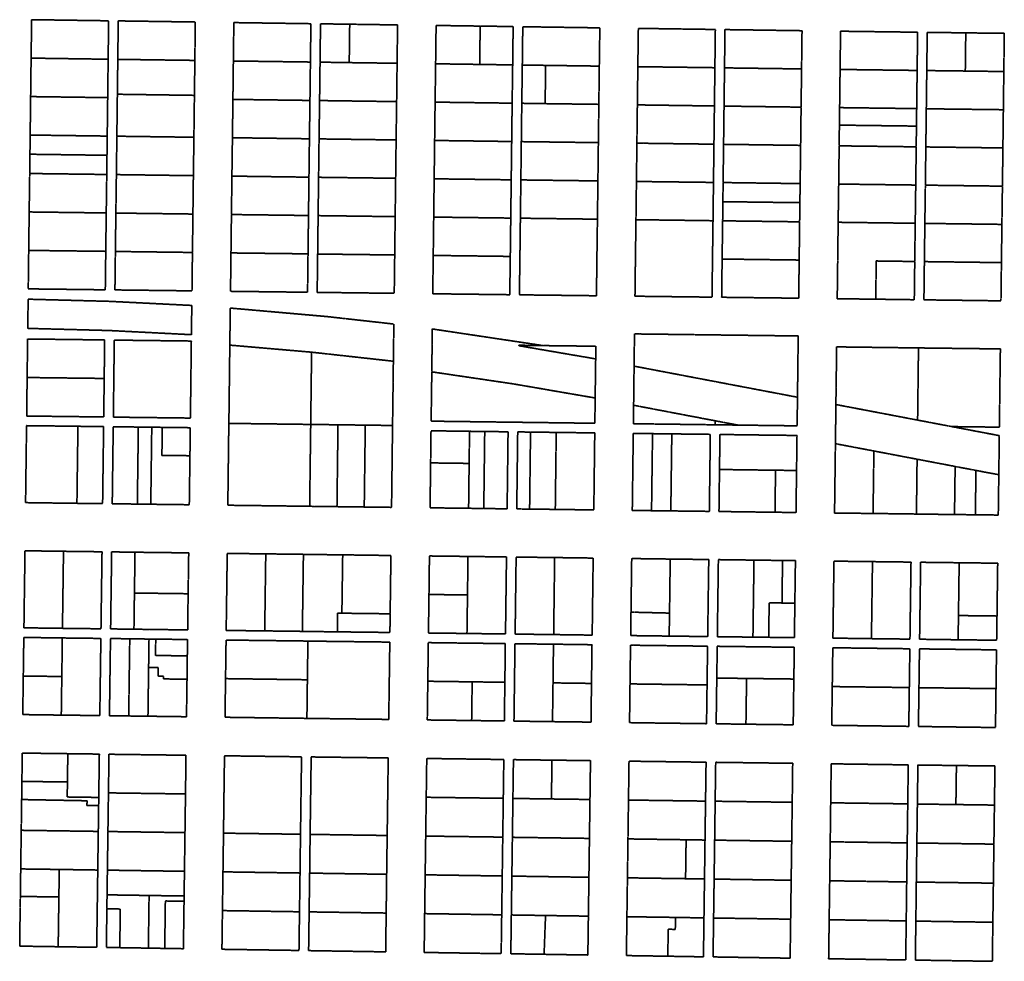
# Model space of a CAD drawing. Header units: feet. Extents: x 0 to 1411532, y 4 to 648360.
# Tile 52 of 69: x 1394517 to 1396203, y 444365 to 445978. Entities that reach past the tile are written whole.
import ezdxf

# ---------------------------------------------------------------- set-up
doc = ezdxf.new("R2010")
doc.units = ezdxf.units.FT
doc.header["$MEASUREMENT"] = 0
doc.linetypes.add('DASHED2', pattern=[0.375, 0.25, -0.125])
doc.layers.add('vanwert_121013_d_joined', color=247, linetype='DASHED2')

msp = doc.modelspace()

# ---------------------------------------------------------------- linework, layer by layer
at = {"layer": 'vanwert_121013_d_joined'}
for points in [[(1394666.1, 445745.9), (1394666.5, 445778.8), (1394667.3, 445844.7), (1394668.1, 445910.5), (1394668.9, 445976.4), (1394537, 445978.3), (1394536.1, 445912.4), (1394535.3, 445846.5), (1394534.5, 445780.6), (1394534.1, 445747.7), (1394533.7, 445714.7), (1394532.8, 445648.8), (1394532, 445582.9), (1394531.2, 445517), (1394663.2, 445515.4), (1394664, 445581.3), (1394664.8, 445647.1), (1394665.7, 445713), (1394666.1, 445745.9)], [(1394668.9, 445976.4), (1394668.1, 445910.5), (1394536.1, 445912.4), (1394537, 445978.3), (1394668.9, 445976.4)], [(1394817.4, 445974.3), (1394685.4, 445976.2), (1394684.6, 445910.3), (1394683.9, 445850.5), (1394683.8, 445844.5), (1394683, 445778.6), (1394682.2, 445712.8), (1394681.3, 445646.9), (1394680.5, 445581.1), (1394679.7, 445515.2), (1394811.7, 445513.6), (1394812.5, 445579.4), (1394813.3, 445645.2), (1394814.1, 445711), (1394815, 445776.8), (1394815.8, 445842.6), (1394815.9, 445848.6), (1394816.6, 445908.5), (1394817.4, 445974.3)], [(1394817.4, 445974.3), (1394816.6, 445908.5), (1394684.6, 445910.3), (1394685.4, 445976.2), (1394817.4, 445974.3)], [(1394877.7, 445512.8), (1395009.7, 445511.2), (1395010.5, 445577), (1395011.3, 445642.7), (1395012.1, 445708.4), (1395012.9, 445774.2), (1395013.8, 445839.9), (1395014.6, 445905.7), (1395015.4, 445971.4), (1394883.4, 445973.3), (1394882.6, 445907.5), (1394881.8, 445841.7), (1394881, 445776), (1394880.1, 445710.2), (1394879.3, 445644.4), (1394878.5, 445578.6), (1394877.7, 445512.8)], [(1395015.4, 445971.4), (1395014.6, 445905.7), (1394882.6, 445907.5), (1394883.4, 445973.3), (1395015.4, 445971.4)], [(1395163.9, 445969.3), (1395081.9, 445970.5), (1395031.9, 445971.2), (1395031.1, 445905.5), (1395030.3, 445839.7), (1395029.4, 445774), (1395028.6, 445708.2), (1395027.8, 445642.5), (1395027, 445576.7), (1395026.2, 445511), (1395158.2, 445509.4), (1395159, 445575.1), (1395159.8, 445640.8), (1395160.6, 445706.5), (1395161.4, 445772.2), (1395162.3, 445837.9), (1395163.1, 445903.6), (1395163.9, 445969.3)], [(1395081.1, 445904.7), (1395031.1, 445905.5), (1395031.9, 445971.2), (1395081.9, 445970.5), (1395081.1, 445904.7)], [(1395163.9, 445969.3), (1395163.1, 445903.6), (1395081.1, 445904.7), (1395081.9, 445970.5), (1395163.9, 445969.3)], [(1395224.2, 445508.6), (1395356.1, 445507), (1395357, 445572.6), (1395357.8, 445638.3), (1395358.6, 445703.9), (1395359.4, 445769.5), (1395360.2, 445835.2), (1395361.1, 445900.8), (1395361.9, 445966.5), (1395305.4, 445967.3), (1395229.9, 445968.4), (1395229.1, 445902.7), (1395228.2, 445837), (1395227.4, 445771.3), (1395226.6, 445705.6), (1395225.8, 445640), (1395225, 445574.3), (1395224.2, 445508.6)], [(1395304.6, 445901.6), (1395229.1, 445902.7), (1395229.9, 445968.4), (1395305.4, 445967.3), (1395304.6, 445901.6)], [(1395361.9, 445966.5), (1395361.1, 445900.8), (1395304.6, 445901.6), (1395305.4, 445967.3), (1395361.9, 445966.5)], [(1395510.4, 445964.3), (1395378.4, 445966.2), (1395377.6, 445900.6), (1395376.7, 445835), (1395375.9, 445769.3), (1395375.1, 445703.7), (1395374.3, 445638.1), (1395373.5, 445572.4), (1395372.6, 445506.8), (1395504.6, 445505.2), (1395505.4, 445570.8), (1395506.3, 445636.4), (1395507.1, 445702), (1395507.9, 445767.6), (1395508.7, 445833.2), (1395509.5, 445898.7), (1395510.4, 445964.3)], [(1395510.4, 445964.3), (1395509.5, 445898.7), (1395417.6, 445900), (1395377.6, 445900.6), (1395378.4, 445966.2), (1395510.4, 445964.3)], [(1395580.4, 445504.3), (1395702.6, 445502.8), (1395703.4, 445568.3), (1395704.3, 445633.8), (1395705.1, 445699.4), (1395705.9, 445764.9), (1395706.7, 445830.4), (1395707.5, 445896), (1395708.3, 445961.5), (1395589.9, 445963.2), (1395576.4, 445963.4), (1395575.5, 445897.8), (1395574.7, 445832.2), (1395573.9, 445766.7), (1395573.1, 445701.1), (1395572.3, 445635.5), (1395571.4, 445569.9), (1395570.6, 445504.4), (1395580.4, 445504.3)], [(1395708.3, 445961.5), (1395707.5, 445896), (1395588.5, 445897.6), (1395575.5, 445897.8), (1395576.4, 445963.4), (1395589.9, 445963.2), (1395708.3, 445961.5)], [(1395856.8, 445959.4), (1395724.8, 445961.3), (1395724, 445895.7), (1395723.2, 445830.2), (1395722.4, 445764.7), (1395721.6, 445699.2), (1395721.2, 445666.4), (1395720.8, 445633.6), (1395719.9, 445568.1), (1395719.1, 445502.6), (1395851.1, 445501), (1395851.9, 445566.4), (1395852.7, 445631.9), (1395853.1, 445664.7), (1395853.6, 445697.4), (1395854.4, 445762.9), (1395855.2, 445828.4), (1395856, 445893.9), (1395856.8, 445959.4)], [(1395856.8, 445959.4), (1395856, 445893.9), (1395724, 445895.7), (1395724.8, 445961.3), (1395856.8, 445959.4)], [(1395917.1, 445500.1), (1395983.1, 445499.3), (1396049.1, 445498.4), (1396049.9, 445563.9), (1396050.7, 445629.4), (1396051.6, 445694.9), (1396052.4, 445760.4), (1396052.8, 445795.9), (1396053.2, 445825.9), (1396054, 445891.3), (1396054.8, 445956.8), (1395922.8, 445958.5), (1395922, 445893), (1395921.2, 445827.6), (1395920.8, 445797.6), (1395920.4, 445762.1), (1395919.6, 445696.6), (1395918.7, 445631.1), (1395917.9, 445565.6), (1395917.1, 445500.1)], [(1395922.8, 445958.5), (1396054.8, 445956.8), (1396054, 445891.3), (1395922, 445893), (1395922.8, 445958.5)], [(1396203.3, 445954.9), (1396137.3, 445955.7), (1396071.3, 445956.6), (1396070.5, 445891.1), (1396069.7, 445825.6), (1396068.9, 445760.2), (1396068.1, 445694.7), (1396067.2, 445629.2), (1396066.4, 445563.7), (1396065.6, 445498.2), (1396197.6, 445496.5), (1396198.4, 445562), (1396199.2, 445627.5), (1396200.1, 445693), (1396200.9, 445758.5), (1396201.7, 445824), (1396202.5, 445889.4), (1396203.3, 445954.9)], [(1396136.5, 445890.3), (1396070.5, 445891.1), (1396071.3, 445956.6), (1396137.3, 445955.7), (1396136.5, 445890.3)], [(1396203.3, 445954.9), (1396202.5, 445889.4), (1396136.5, 445890.3), (1396137.3, 445955.7), (1396203.3, 445954.9)], [(1394536.1, 445912.4), (1394668.1, 445910.5), (1394667.3, 445844.7), (1394535.3, 445846.5), (1394536.1, 445912.4)], [(1394684.6, 445910.3), (1394816.6, 445908.5), (1394815.9, 445848.6), (1394683.9, 445850.5), (1394684.6, 445910.3)], [(1394882.6, 445907.5), (1395014.6, 445905.7), (1395013.8, 445839.9), (1394881.8, 445841.7), (1394882.6, 445907.5)], [(1395081.1, 445904.7), (1395163.1, 445903.6), (1395162.3, 445837.9), (1395030.3, 445839.7), (1395031.1, 445905.5), (1395081.1, 445904.7)], [(1395304.6, 445901.6), (1395361.1, 445900.8), (1395360.2, 445835.2), (1395228.2, 445837), (1395229.1, 445902.7), (1395304.6, 445901.6)], [(1395417.6, 445900), (1395416.7, 445834.4), (1395376.7, 445835), (1395377.6, 445900.6), (1395417.6, 445900)], [(1395416.7, 445834.4), (1395417.6, 445900), (1395509.5, 445898.7), (1395508.7, 445833.2), (1395416.7, 445834.4)], [(1395587.2, 445832.1), (1395574.7, 445832.2), (1395575.5, 445897.8), (1395588.5, 445897.6), (1395707.5, 445896), (1395706.7, 445830.4), (1395587.2, 445832.1)], [(1395724, 445895.7), (1395856, 445893.9), (1395855.2, 445828.4), (1395723.2, 445830.2), (1395724, 445895.7)], [(1396053.2, 445825.9), (1395921.2, 445827.6), (1395922, 445893), (1396054, 445891.3), (1396053.2, 445825.9)], [(1396136.5, 445890.3), (1396202.5, 445889.4), (1396201.7, 445824), (1396069.7, 445825.6), (1396070.5, 445891.1), (1396136.5, 445890.3)], [(1394683.9, 445850.5), (1394815.9, 445848.6), (1394815.8, 445842.6), (1394815, 445776.8), (1394683, 445778.6), (1394683.8, 445844.5), (1394683.9, 445850.5)], [(1394535.3, 445846.5), (1394667.3, 445844.7), (1394666.5, 445778.8), (1394534.5, 445780.6), (1394535.3, 445846.5)], [(1394881.8, 445841.7), (1395013.8, 445839.9), (1395012.9, 445774.2), (1394881, 445776), (1394881.8, 445841.7)], [(1395030.3, 445839.7), (1395162.3, 445837.9), (1395161.4, 445772.2), (1395029.4, 445774), (1395030.3, 445839.7)], [(1395228.2, 445837), (1395360.2, 445835.2), (1395359.4, 445769.5), (1395227.4, 445771.3), (1395228.2, 445837)], [(1395416.7, 445834.4), (1395508.7, 445833.2), (1395507.9, 445767.6), (1395375.9, 445769.3), (1395376.7, 445835), (1395416.7, 445834.4)], [(1395706.7, 445830.4), (1395705.9, 445764.9), (1395585.8, 445766.5), (1395573.9, 445766.7), (1395574.7, 445832.2), (1395587.2, 445832.1), (1395706.7, 445830.4)], [(1395723.2, 445830.2), (1395855.2, 445828.4), (1395854.4, 445762.9), (1395722.4, 445764.7), (1395723.2, 445830.2)], [(1396052.8, 445795.9), (1395920.8, 445797.6), (1395921.2, 445827.6), (1396053.2, 445825.9), (1396052.8, 445795.9)], [(1396068.9, 445760.2), (1396069.7, 445825.6), (1396201.7, 445824), (1396200.9, 445758.5), (1396068.9, 445760.2)], [(1396052.4, 445760.4), (1395920.4, 445762.1), (1395920.8, 445797.6), (1396052.8, 445795.9), (1396052.4, 445760.4)], [(1394666.5, 445778.8), (1394666.1, 445745.9), (1394534.1, 445747.7), (1394534.5, 445780.6), (1394666.5, 445778.8)], [(1394683, 445778.6), (1394815, 445776.8), (1394814.1, 445711), (1394682.2, 445712.8), (1394683, 445778.6)], [(1394881, 445776), (1395012.9, 445774.2), (1395012.1, 445708.4), (1394880.1, 445710.2), (1394881, 445776)], [(1395029.4, 445774), (1395161.4, 445772.2), (1395160.6, 445706.5), (1395028.6, 445708.2), (1395029.4, 445774)], [(1395227.4, 445771.3), (1395359.4, 445769.5), (1395358.6, 445703.9), (1395226.6, 445705.6), (1395227.4, 445771.3)], [(1395375.9, 445769.3), (1395507.9, 445767.6), (1395507.1, 445702), (1395375.1, 445703.7), (1395375.9, 445769.3)], [(1395705.9, 445764.9), (1395705.1, 445699.4), (1395584.5, 445700.9), (1395573.1, 445701.1), (1395573.9, 445766.7), (1395585.8, 445766.5), (1395705.9, 445764.9)], [(1395722.4, 445764.7), (1395854.4, 445762.9), (1395853.6, 445697.4), (1395721.6, 445699.2), (1395722.4, 445764.7)], [(1396051.6, 445694.9), (1395919.6, 445696.6), (1395920.4, 445762.1), (1396052.4, 445760.4), (1396051.6, 445694.9)], [(1396068.1, 445694.7), (1396068.9, 445760.2), (1396200.9, 445758.5), (1396200.1, 445693), (1396068.1, 445694.7)], [(1394534.1, 445747.7), (1394666.1, 445745.9), (1394665.7, 445713), (1394533.7, 445714.7), (1394534.1, 445747.7)], [(1394665.7, 445713), (1394664.8, 445647.1), (1394532.8, 445648.8), (1394533.7, 445714.7), (1394665.7, 445713)], [(1394682.2, 445712.8), (1394814.1, 445711), (1394813.3, 445645.2), (1394681.3, 445646.9), (1394682.2, 445712.8)], [(1394880.1, 445710.2), (1395012.1, 445708.4), (1395011.3, 445642.7), (1394879.3, 445644.4), (1394880.1, 445710.2)], [(1395028.6, 445708.2), (1395160.6, 445706.5), (1395159.8, 445640.8), (1395027.8, 445642.5), (1395028.6, 445708.2)], [(1395226.6, 445705.6), (1395358.6, 445703.9), (1395357.8, 445638.3), (1395225.8, 445640), (1395226.6, 445705.6)], [(1395375.1, 445703.7), (1395507.1, 445702), (1395506.3, 445636.4), (1395374.3, 445638.1), (1395375.1, 445703.7)], [(1395705.1, 445699.4), (1395704.3, 445633.8), (1395583.1, 445635.4), (1395572.3, 445635.5), (1395573.1, 445701.1), (1395584.5, 445700.9), (1395705.1, 445699.4)], [(1395853.6, 445697.4), (1395853.1, 445664.7), (1395721.2, 445666.4), (1395721.6, 445699.2), (1395853.6, 445697.4)], [(1396050.7, 445629.4), (1395918.7, 445631.1), (1395919.6, 445696.6), (1396051.6, 445694.9), (1396050.7, 445629.4)], [(1396067.2, 445629.2), (1396068.1, 445694.7), (1396200.1, 445693), (1396199.2, 445627.5), (1396067.2, 445629.2)], [(1395721.2, 445666.4), (1395853.1, 445664.7), (1395852.7, 445631.9), (1395720.8, 445633.6), (1395721.2, 445666.4)], [(1394532.8, 445648.8), (1394664.8, 445647.1), (1394664, 445581.3), (1394532, 445582.9), (1394532.8, 445648.8)], [(1394681.3, 445646.9), (1394813.3, 445645.2), (1394812.5, 445579.4), (1394680.5, 445581.1), (1394681.3, 445646.9)], [(1394879.3, 445644.4), (1395011.3, 445642.7), (1395010.5, 445577), (1394878.5, 445578.6), (1394879.3, 445644.4)], [(1395027.8, 445642.5), (1395159.8, 445640.8), (1395159, 445575.1), (1395027, 445576.7), (1395027.8, 445642.5)], [(1395225.8, 445640), (1395357.8, 445638.3), (1395357, 445572.6), (1395225, 445574.3), (1395225.8, 445640)], [(1395374.3, 445638.1), (1395506.3, 445636.4), (1395505.4, 445570.8), (1395504.6, 445505.2), (1395372.6, 445506.8), (1395373.5, 445572.4), (1395374.3, 445638.1)], [(1395704.3, 445633.8), (1395703.4, 445568.3), (1395702.6, 445502.8), (1395580.4, 445504.3), (1395570.6, 445504.4), (1395571.4, 445569.9), (1395572.3, 445635.5), (1395583.1, 445635.4), (1395704.3, 445633.8)], [(1395852.7, 445631.9), (1395851.9, 445566.4), (1395719.9, 445568.1), (1395720.8, 445633.6), (1395852.7, 445631.9)], [(1396049.9, 445563.9), (1395983.9, 445564.8), (1395983.1, 445499.3), (1395917.1, 445500.1), (1395917.9, 445565.6), (1395918.7, 445631.1), (1396050.7, 445629.4), (1396049.9, 445563.9)], [(1396066.4, 445563.7), (1396067.2, 445629.2), (1396199.2, 445627.5), (1396198.4, 445562), (1396066.4, 445563.7)], [(1394532, 445582.9), (1394664, 445581.3), (1394663.2, 445515.4), (1394531.2, 445517), (1394532, 445582.9)], [(1394680.5, 445581.1), (1394812.5, 445579.4), (1394811.7, 445513.6), (1394679.7, 445515.2), (1394680.5, 445581.1)], [(1394878.5, 445578.6), (1395010.5, 445577), (1395009.7, 445511.2), (1394877.7, 445512.8), (1394878.5, 445578.6)], [(1395027, 445576.7), (1395159, 445575.1), (1395158.2, 445509.4), (1395026.2, 445511), (1395027, 445576.7)], [(1395225, 445574.3), (1395357, 445572.6), (1395356.1, 445507), (1395224.2, 445508.6), (1395225, 445574.3)], [(1395719.9, 445568.1), (1395851.9, 445566.4), (1395851.1, 445501), (1395719.1, 445502.6), (1395719.9, 445568.1)], [(1396049.9, 445563.9), (1396049.1, 445498.4), (1395983.1, 445499.3), (1395983.9, 445564.8), (1396049.9, 445563.9)], [(1396197.6, 445496.5), (1396065.6, 445498.2), (1396066.4, 445563.7), (1396198.4, 445562), (1396197.6, 445496.5)], [(1394811.4, 445488.6), (1394671.2, 445495.6), (1394531, 445499.3), (1394530.4, 445449.3), (1394670.6, 445445.6), (1394810.7, 445438.5), (1394811.4, 445488.6)], [(1394811.4, 445488.6), (1394810.7, 445438.5), (1394670.6, 445445.6), (1394530.4, 445449.3), (1394531, 445499.3), (1394671.2, 445495.6), (1394811.4, 445488.6)], [(1394873.1, 445146.2), (1394939.1, 445145.4), (1395005.1, 445144.5), (1395013.3, 445144.4), (1395021.6, 445144.3), (1395060.1, 445143.8), (1395087.6, 445143.5), (1395106.8, 445143.2), (1395153.6, 445142.6), (1395155.2, 445274.6), (1395155.3, 445282.9), (1395155.4, 445291.1), (1395156.3, 445357.1), (1395156.7, 445393), (1395157.1, 445423.1), (1395157.5, 445456.7), (1395043.2, 445469.5), (1394877.3, 445484.1), (1394876.6, 445426.7), (1394876.5, 445420.6), (1394875.8, 445360.7), (1394875, 445294.7), (1394874.9, 445286.5), (1394874.7, 445278.2), (1394873.1, 445146.2)], [(1394877.3, 445484.1), (1395043.2, 445469.5), (1395157.5, 445456.7), (1395157.1, 445423.1), (1395156.7, 445393), (1395016.6, 445408.5), (1394876.5, 445420.6), (1394876.6, 445426.7), (1394877.3, 445484.1)], [(1395221.4, 445290.3), (1395353.4, 445288.6), (1395369.9, 445288.4), (1395501.9, 445286.7), (1395502.4, 445330), (1395502.7, 445352.7), (1395503.3, 445397), (1395503.6, 445418.7), (1395413.3, 445419.8), (1395223.4, 445448.3), (1395223.1, 445422.3), (1395222.5, 445374.8), (1395222.3, 445356.3), (1395221.4, 445290.3)], [(1395222.5, 445374.8), (1395223.1, 445422.3), (1395223.4, 445448.3), (1395413.3, 445419.8), (1395371.6, 445420.4), (1395371.6, 445419.6), (1395503.3, 445397), (1395502.7, 445352.7), (1395502.4, 445330), (1395362.7, 445354.1), (1395222.5, 445374.8)], [(1394530.1, 445431.1), (1394529.3, 445365.1), (1394528.5, 445299.1), (1394660.5, 445297.5), (1394661.3, 445363.5), (1394662.1, 445429.5), (1394530.1, 445431.1)], [(1394530.1, 445431.1), (1394662.1, 445429.5), (1394661.3, 445363.5), (1394529.3, 445365.1), (1394530.1, 445431.1)], [(1394809, 445295.6), (1394677, 445297.2), (1394677.8, 445363.2), (1394678.6, 445429.2), (1394810.6, 445427.6), (1394809.8, 445361.6), (1394809, 445295.6)], [(1394809, 445295.6), (1394809.8, 445361.6), (1394810.6, 445427.6), (1394678.6, 445429.2), (1394677.8, 445363.2), (1394677, 445297.2), (1394809, 445295.6)], [(1395575.9, 445285.8), (1395699.9, 445284.2), (1395708.1, 445284.1), (1395716.4, 445284), (1395746.8, 445283.6), (1395848.4, 445282.3), (1395849, 445331.3), (1395849.2, 445348.3), (1395850, 445414.3), (1395850.3, 445436.3), (1395579, 445439.7), (1395569.8, 445439.8), (1395569.5, 445417.8), (1395569.1, 445384.6), (1395568.7, 445351.9), (1395568.3, 445317.5), (1395567.9, 445285.9), (1395575.9, 445285.8)], [(1395569.1, 445384.6), (1395569.5, 445417.8), (1395569.8, 445439.8), (1395579, 445439.7), (1395850.3, 445436.3), (1395850, 445414.3), (1395849.2, 445348.3), (1395849, 445331.3), (1395577.9, 445382.9), (1395569.1, 445384.6)], [(1395015.1, 445284.7), (1394874.9, 445286.5), (1394875, 445294.7), (1394875.8, 445360.7), (1394876.5, 445420.6), (1395016.6, 445408.5), (1395015.1, 445284.7)], [(1395503.3, 445397), (1395371.6, 445419.6), (1395371.6, 445420.4), (1395413.3, 445419.8), (1395503.6, 445418.7), (1395503.3, 445397)], [(1395912.5, 445132.9), (1395978.5, 445132.1), (1396044.5, 445131.3), (1396052.8, 445131.1), (1396061, 445131), (1396118, 445130.3), (1396127, 445130.2), (1396153.8, 445129.9), (1396193, 445129.4), (1396193.9, 445198.5), (1396194.7, 445263.5), (1396194.7, 445265.5), (1396113.3, 445281), (1396194.9, 445280), (1396195.7, 445347), (1396196.6, 445414.1), (1396064.6, 445415.7), (1396056.3, 445415.8), (1396048.1, 445415.9), (1395916.1, 445417.6), (1395915.2, 445348), (1395914.8, 445318.8), (1395914.4, 445283.5), (1395914.2, 445267), (1395914, 445251.7), (1395912.5, 445132.9)], [(1395916.1, 445417.6), (1396048.1, 445415.9), (1396056.3, 445415.8), (1396054.8, 445292.1), (1395914.8, 445318.8), (1395915.2, 445348), (1395916.1, 445417.6)], [(1396196.6, 445414.1), (1396195.7, 445347), (1396194.9, 445280), (1396113.3, 445281), (1396054.8, 445292.1), (1396056.3, 445415.8), (1396064.6, 445415.7), (1396196.6, 445414.1)], [(1395156.7, 445393), (1395156.3, 445357.1), (1395155.4, 445291.1), (1395155.3, 445282.9), (1395108.6, 445283.5), (1395061.8, 445284.1), (1395015.1, 445284.7), (1395016.6, 445408.5), (1395156.7, 445393)], [(1395576.5, 445316), (1395568.3, 445317.5), (1395568.7, 445351.9), (1395569.1, 445384.6), (1395577.9, 445382.9), (1395849, 445331.3), (1395848.4, 445282.3), (1395746.8, 445283.6), (1395708.2, 445290.9), (1395576.5, 445316)], [(1394661.3, 445363.5), (1394660.5, 445297.5), (1394528.5, 445299.1), (1394529.3, 445365.1), (1394661.3, 445363.5)], [(1395501.9, 445286.7), (1395369.9, 445288.4), (1395353.4, 445288.6), (1395221.4, 445290.3), (1395222.3, 445356.3), (1395222.5, 445374.8), (1395362.7, 445354.1), (1395502.4, 445330), (1395501.9, 445286.7)], [(1395575.9, 445285.8), (1395567.9, 445285.9), (1395568.3, 445317.5), (1395576.5, 445316), (1395708.2, 445290.9), (1395708.1, 445284.1), (1395699.9, 445284.2), (1395575.9, 445285.8)], [(1396193.9, 445198.5), (1396154.7, 445205.9), (1396119.1, 445212.7), (1396053.9, 445225.1), (1395979.9, 445239.2), (1395914, 445251.7), (1395914.2, 445267), (1395914.4, 445283.5), (1395914.8, 445318.8), (1396054.8, 445292.1), (1396113.3, 445281), (1396194.7, 445265.5), (1396194.7, 445263.5), (1396193.9, 445198.5)], [(1394614.6, 445149.5), (1394592.6, 445149.8), (1394526.6, 445150.7), (1394528.3, 445282.6), (1394594.3, 445281.8), (1394616.3, 445281.5), (1394614.6, 445149.5)], [(1394528.3, 445282.6), (1394526.6, 445150.7), (1394592.6, 445149.8), (1394614.6, 445149.5), (1394658.6, 445149), (1394660.3, 445281), (1394616.3, 445281.5), (1394594.3, 445281.8), (1394528.3, 445282.6)], [(1394616.3, 445281.5), (1394660.3, 445281), (1394658.6, 445149), (1394614.6, 445149.5), (1394616.3, 445281.5)], [(1394719.8, 445280.2), (1394718.1, 445148.2), (1394675.1, 445148.8), (1394676.8, 445280.8), (1394719.8, 445280.2)], [(1394807.1, 445147.1), (1394808.2, 445231.1), (1394808.8, 445279.1), (1394760.8, 445279.7), (1394742.8, 445279.9), (1394719.8, 445280.2), (1394676.8, 445280.8), (1394675.1, 445148.8), (1394718.1, 445148.2), (1394741.1, 445147.9), (1394807.1, 445147.1)], [(1394742.8, 445279.9), (1394741.1, 445147.9), (1394718.1, 445148.2), (1394719.8, 445280.2), (1394742.8, 445279.9)], [(1394741.1, 445147.9), (1394742.8, 445279.9), (1394760.8, 445279.7), (1394760.2, 445231.7), (1394808.2, 445231.1), (1394807.1, 445147.1), (1394741.1, 445147.9)], [(1394808.8, 445279.1), (1394808.2, 445231.1), (1394760.2, 445231.7), (1394760.8, 445279.7), (1394808.8, 445279.1)], [(1394873.1, 445146.2), (1394874.7, 445278.2), (1394874.9, 445286.5), (1395015.1, 445284.7), (1395013.3, 445144.4), (1395005.1, 445144.5), (1394939.1, 445145.4), (1394873.1, 445146.2)], [(1395013.3, 445144.4), (1395015.1, 445284.7), (1395061.8, 445284.1), (1395060.1, 445143.8), (1395021.6, 445144.3), (1395013.3, 445144.4)], [(1395108.6, 445283.5), (1395106.8, 445143.2), (1395087.6, 445143.5), (1395060.1, 445143.8), (1395061.8, 445284.1), (1395108.6, 445283.5)], [(1395153.6, 445142.6), (1395106.8, 445143.2), (1395108.6, 445283.5), (1395155.3, 445282.9), (1395155.2, 445274.6), (1395153.6, 445142.6)], [(1395746.8, 445283.6), (1395716.4, 445284), (1395708.1, 445284.1), (1395708.2, 445290.9), (1395746.8, 445283.6)], [(1395219.6, 445141.8), (1395285.6, 445141), (1395311.6, 445140.6), (1395351.6, 445140.1), (1395353.2, 445272.1), (1395313.2, 445272.6), (1395287.2, 445272.9), (1395221.2, 445273.8), (1395220.5, 445218.8), (1395219.6, 445141.8)], [(1395220.5, 445218.8), (1395221.2, 445273.8), (1395287.2, 445272.9), (1395286.5, 445217.9), (1395220.5, 445218.8)], [(1395286.5, 445217.9), (1395287.2, 445272.9), (1395313.2, 445272.6), (1395311.6, 445140.6), (1395285.6, 445141), (1395286.5, 445217.9)], [(1395313.2, 445272.6), (1395353.2, 445272.1), (1395351.6, 445140.1), (1395311.6, 445140.6), (1395313.2, 445272.6)], [(1395391.7, 445271.6), (1395390.1, 445139.6), (1395368.1, 445139.9), (1395369.7, 445271.9), (1395391.7, 445271.6)], [(1395501.7, 445270.2), (1395435.7, 445271), (1395391.7, 445271.6), (1395369.7, 445271.9), (1395368.1, 445139.9), (1395390.1, 445139.6), (1395434.1, 445139.1), (1395500.1, 445138.2), (1395501.7, 445270.2)], [(1395435.7, 445271), (1395434.1, 445139.1), (1395390.1, 445139.6), (1395391.7, 445271.6), (1395435.7, 445271)], [(1395500.1, 445138.2), (1395434.1, 445139.1), (1395435.7, 445271), (1395501.7, 445270.2), (1395500.1, 445138.2)], [(1395599, 445136.9), (1395572.8, 445137.3), (1395566, 445137.4), (1395567.7, 445269.4), (1395575.5, 445269.3), (1395600.7, 445268.9), (1395599, 445136.9)], [(1395572.8, 445137.3), (1395599, 445136.9), (1395632, 445136.5), (1395698, 445135.7), (1395699.7, 445267.7), (1395633.7, 445268.5), (1395600.7, 445268.9), (1395575.5, 445269.3), (1395567.7, 445269.4), (1395566, 445137.4), (1395572.8, 445137.3)], [(1395632, 445136.5), (1395599, 445136.9), (1395600.7, 445268.9), (1395633.7, 445268.5), (1395632, 445136.5)], [(1395633.7, 445268.5), (1395699.7, 445267.7), (1395698, 445135.7), (1395632, 445136.5), (1395633.7, 445268.5)], [(1395848.2, 445265.8), (1395782.2, 445266.6), (1395716.2, 445267.5), (1395715.4, 445207.5), (1395714.5, 445135.5), (1395780.5, 445134.6), (1395810.5, 445134.2), (1395846.5, 445133.8), (1395847.4, 445205.8), (1395848.2, 445265.8)], [(1395848.2, 445265.8), (1395847.4, 445205.8), (1395811.4, 445206.2), (1395715.4, 445207.5), (1395716.2, 445267.5), (1395782.2, 445266.6), (1395848.2, 445265.8)], [(1395978.5, 445132.1), (1395912.5, 445132.9), (1395914, 445251.7), (1395979.9, 445239.2), (1395978.5, 445132.1)], [(1395978.5, 445132.1), (1395979.9, 445239.2), (1396053.9, 445225.1), (1396052.8, 445131.1), (1396044.5, 445131.3), (1395978.5, 445132.1)], [(1395286.5, 445217.9), (1395285.6, 445141), (1395219.6, 445141.8), (1395220.5, 445218.8), (1395286.5, 445217.9)], [(1396052.8, 445131.1), (1396053.9, 445225.1), (1396119.1, 445212.7), (1396118, 445130.3), (1396061, 445131), (1396052.8, 445131.1)], [(1396153.8, 445129.9), (1396127, 445130.2), (1396118, 445130.3), (1396119.1, 445212.7), (1396154.7, 445205.9), (1396153.8, 445129.9)], [(1395811.4, 445206.2), (1395810.5, 445134.2), (1395780.5, 445134.6), (1395714.5, 445135.5), (1395715.4, 445207.5), (1395811.4, 445206.2)], [(1395811.4, 445206.2), (1395847.4, 445205.8), (1395846.5, 445133.8), (1395810.5, 445134.2), (1395811.4, 445206.2)], [(1396193.9, 445198.5), (1396193, 445129.4), (1396153.8, 445129.9), (1396154.7, 445205.9), (1396193.9, 445198.5)], [(1394523.8, 444936.2), (1394525.6, 445068.2), (1394591.6, 445067.3), (1394589.8, 444935.3), (1394523.8, 444936.2)], [(1394525.6, 445068.2), (1394523.8, 444936.2), (1394589.8, 444935.3), (1394655.8, 444934.5), (1394657.6, 445066.5), (1394591.6, 445067.3), (1394525.6, 445068.2)], [(1394591.6, 445067.3), (1394657.6, 445066.5), (1394655.8, 444934.5), (1394589.8, 444935.3), (1394591.6, 445067.3)], [(1394712.3, 444933.8), (1394672.3, 444934.3), (1394674.1, 445066.3), (1394714.1, 445065.7), (1394713.1, 444995.8), (1394712.3, 444933.8)], [(1394804.3, 444932.6), (1394805.1, 444994.6), (1394806.1, 445064.6), (1394740.1, 445065.4), (1394714.1, 445065.7), (1394674.1, 445066.3), (1394672.3, 444934.3), (1394712.3, 444933.8), (1394738.3, 444933.4), (1394804.3, 444932.6)], [(1394713.1, 444995.8), (1394714.1, 445065.7), (1394740.1, 445065.4), (1394806.1, 445064.6), (1394805.1, 444994.6), (1394713.1, 444995.8)], [(1394870.3, 444931.7), (1394872.1, 445063.7), (1394938.1, 445062.9), (1394936.3, 444930.9), (1394870.3, 444931.7)], [(1395069.9, 445061.2), (1395020.6, 445061.8), (1395004.1, 445062), (1395002.6, 445062.1), (1394938.1, 445062.9), (1394872.1, 445063.7), (1394870.3, 444931.7), (1394936.3, 444930.9), (1395000.8, 444930.1), (1395002.3, 444930.1), (1395018.8, 444929.8), (1395060.8, 444929.3), (1395084.8, 444929), (1395150.8, 444928.2), (1395151.2, 444960.2), (1395152.5, 445060.1), (1395086.6, 445061), (1395069.9, 445061.2)], [(1394936.3, 444930.9), (1394938.1, 445062.9), (1395002.6, 445062.1), (1395000.8, 444930.1), (1394936.3, 444930.9)], [(1395060.8, 444929.3), (1395018.8, 444929.8), (1395002.3, 444930.1), (1395000.8, 444930.1), (1395002.6, 445062.1), (1395004.1, 445062), (1395020.6, 445061.8), (1395069.9, 445061.2), (1395068.5, 444961.2), (1395061.2, 444961.3), (1395060.8, 444929.3)], [(1395068.5, 444961.2), (1395069.9, 445061.2), (1395086.6, 445061), (1395152.5, 445060.1), (1395151.2, 444960.2), (1395068.5, 444961.2)], [(1395216.8, 444927.3), (1395282.8, 444926.5), (1395348.8, 444925.6), (1395350.5, 445057.6), (1395284.5, 445058.5), (1395218.5, 445059.3), (1395217.7, 444993.3), (1395216.8, 444927.3)], [(1395283.7, 444992.5), (1395217.7, 444993.3), (1395218.5, 445059.3), (1395284.5, 445058.5), (1395283.7, 444992.5)], [(1395282.8, 444926.5), (1395283.7, 444992.5), (1395284.5, 445058.5), (1395350.5, 445057.6), (1395348.8, 444925.6), (1395282.8, 444926.5)], [(1395431.3, 444924.6), (1395365.3, 444925.4), (1395367, 445057.4), (1395433, 445056.6), (1395431.3, 444924.6)], [(1395499, 445055.7), (1395466, 445056.1), (1395433, 445056.6), (1395367, 445057.4), (1395365.3, 444925.4), (1395431.3, 444924.6), (1395464.3, 444924.1), (1395497.3, 444923.7), (1395499, 445055.7)], [(1395497.3, 444923.7), (1395464.3, 444924.1), (1395431.3, 444924.6), (1395433, 445056.6), (1395466, 445056.1), (1395499, 445055.7), (1395497.3, 444923.7)], [(1395568.3, 444922.8), (1395629.2, 444922), (1395695.2, 444921.2), (1395697, 445053.2), (1395631, 445054), (1395571.1, 445054.8), (1395565, 445054.9), (1395563.8, 444963.1), (1395563.3, 444922.9), (1395568.3, 444922.8)], [(1395629.8, 444961.4), (1395569.2, 444962.9), (1395563.8, 444963.1), (1395565, 445054.9), (1395571.1, 445054.8), (1395631, 445054), (1395629.8, 444961.4)], [(1395629.2, 444922), (1395629.8, 444961.4), (1395631, 445054), (1395697, 445053.2), (1395695.2, 444921.2), (1395629.2, 444922)], [(1395772.7, 444920.2), (1395711.7, 444921), (1395713.5, 445053), (1395774.5, 445052.2), (1395772.7, 444920.2)], [(1395845.5, 445051.3), (1395823.4, 445051.6), (1395779.5, 445052.1), (1395774.5, 445052.2), (1395713.5, 445053), (1395711.7, 444921), (1395772.7, 444920.2), (1395777.7, 444920.1), (1395799.7, 444919.9), (1395843.7, 444919.3), (1395844.5, 444978.5), (1395845.5, 445051.3)], [(1395822.5, 444978.7), (1395800.5, 444978.8), (1395799.7, 444919.9), (1395777.7, 444920.1), (1395772.7, 444920.2), (1395774.5, 445052.2), (1395779.5, 445052.1), (1395823.4, 445051.6), (1395822.5, 444978.7)], [(1395822.5, 444978.7), (1395823.4, 445051.6), (1395845.5, 445051.3), (1395844.5, 444978.5), (1395822.5, 444978.7)], [(1395909.7, 444918.5), (1395911.5, 445050.4), (1395977.5, 445049.6), (1395975.7, 444917.6), (1395909.7, 444918.5)], [(1395909.7, 444918.5), (1395975.7, 444917.6), (1396041.7, 444916.8), (1396043.5, 445048.8), (1395977.5, 445049.6), (1395911.5, 445050.4), (1395909.7, 444918.5)], [(1395977.5, 445049.6), (1396043.5, 445048.8), (1396041.7, 444916.8), (1395975.7, 444917.6), (1395977.5, 445049.6)], [(1396124.2, 444915.7), (1396058.2, 444916.6), (1396060, 445048.5), (1396126, 445047.7), (1396124.8, 444957.2), (1396124.2, 444915.7)], [(1396192, 445046.9), (1396126, 445047.7), (1396060, 445048.5), (1396058.2, 444916.6), (1396124.2, 444915.7), (1396190.2, 444914.9), (1396190.8, 444956.4), (1396192, 445046.9)], [(1396124.8, 444957.2), (1396126, 445047.7), (1396192, 445046.9), (1396190.8, 444956.4), (1396124.8, 444957.2)], [(1394804.3, 444932.6), (1394738.3, 444933.4), (1394712.3, 444933.8), (1394713.1, 444995.8), (1394805.1, 444994.6), (1394804.3, 444932.6)], [(1395283.7, 444992.5), (1395282.8, 444926.5), (1395216.8, 444927.3), (1395217.7, 444993.3), (1395283.7, 444992.5)], [(1395843.7, 444919.3), (1395799.7, 444919.9), (1395800.5, 444978.8), (1395822.5, 444978.7), (1395844.5, 444978.5), (1395843.7, 444919.3)], [(1395151.2, 444960.2), (1395150.8, 444928.2), (1395084.8, 444929), (1395060.8, 444929.3), (1395061.2, 444961.3), (1395068.5, 444961.2), (1395151.2, 444960.2)], [(1395568.3, 444922.8), (1395563.3, 444922.9), (1395563.8, 444963.1), (1395569.2, 444962.9), (1395629.8, 444961.4), (1395629.2, 444922), (1395568.3, 444922.8)], [(1396190.2, 444914.9), (1396124.2, 444915.7), (1396124.8, 444957.2), (1396190.8, 444956.4), (1396190.2, 444914.9)], [(1394523.6, 444919.7), (1394522.7, 444853.6), (1394521.8, 444787.5), (1394587.8, 444786.6), (1394653.8, 444785.8), (1394654.7, 444851.9), (1394655.6, 444918), (1394589.6, 444918.8), (1394523.6, 444919.7)], [(1394588.7, 444852.7), (1394522.7, 444853.6), (1394523.6, 444919.7), (1394589.6, 444918.8), (1394588.7, 444852.7)], [(1394589.6, 444918.8), (1394655.6, 444918), (1394654.7, 444851.9), (1394653.8, 444785.8), (1394587.8, 444786.6), (1394588.7, 444852.7), (1394589.6, 444918.8)], [(1394705.1, 444917.4), (1394703.3, 444785.1), (1394670.3, 444785.5), (1394671.2, 444851.7), (1394672.1, 444917.8), (1394705.1, 444917.4)], [(1394802.3, 444783.8), (1394803.2, 444848.1), (1394803.2, 444849.9), (1394803.7, 444888.1), (1394804.1, 444916.1), (1394749.6, 444916.8), (1394738.1, 444916.9), (1394705.1, 444917.4), (1394672.1, 444917.8), (1394671.2, 444851.7), (1394670.3, 444785.5), (1394703.3, 444785.1), (1394736.3, 444784.7), (1394802.3, 444783.8)], [(1394737.4, 444868.4), (1394736.3, 444784.7), (1394703.3, 444785.1), (1394705.1, 444917.4), (1394738.1, 444916.9), (1394737.4, 444868.4)], [(1394749.6, 444916.8), (1394749.2, 444888.8), (1394803.7, 444888.1), (1394803.2, 444849.9), (1394803.2, 444848.1), (1394762.7, 444848.6), (1394762.7, 444853.4), (1394753.7, 444853.5), (1394753.9, 444868.2), (1394737.4, 444868.4), (1394738.1, 444916.9), (1394749.6, 444916.8)], [(1394749.6, 444916.8), (1394804.1, 444916.1), (1394803.7, 444888.1), (1394749.2, 444888.8), (1394749.6, 444916.8)], [(1395150.6, 444911.7), (1395018.6, 444913.3), (1395010.3, 444913.4), (1395002.1, 444913.6), (1394870.1, 444915.2), (1394869.2, 444849.1), (1394868.3, 444782.9), (1395000.3, 444781.1), (1395008.6, 444781), (1395016.8, 444780.9), (1395148.8, 444779.2), (1395149.7, 444845.4), (1395150.6, 444911.7)], [(1395009.4, 444847.2), (1395001.2, 444847.3), (1394869.2, 444849.1), (1394870.1, 444915.2), (1395002.1, 444913.6), (1395010.3, 444913.4), (1395009.4, 444847.2)], [(1395148.8, 444779.2), (1395016.8, 444780.9), (1395008.6, 444781), (1395009.4, 444847.2), (1395010.3, 444913.4), (1395018.6, 444913.3), (1395150.6, 444911.7), (1395149.7, 444845.4), (1395148.8, 444779.2)], [(1395290.8, 444777.3), (1395346.8, 444776.5), (1395347.7, 444842.8), (1395348.5, 444909.1), (1395216.6, 444910.8), (1395215.7, 444844.6), (1395214.8, 444778.3), (1395290.8, 444777.3)], [(1395291.7, 444843.6), (1395215.7, 444844.6), (1395216.6, 444910.8), (1395348.5, 444909.1), (1395347.7, 444842.8), (1395291.7, 444843.6)], [(1395430.2, 444841.8), (1395429.3, 444775.4), (1395363.3, 444776.3), (1395364.2, 444842.6), (1395365, 444908.9), (1395431, 444908.1), (1395430.2, 444841.8)], [(1395497, 444907.2), (1395431, 444908.1), (1395365, 444908.9), (1395364.2, 444842.6), (1395363.3, 444776.3), (1395429.3, 444775.4), (1395495.3, 444774.6), (1395496.1, 444840.9), (1395497, 444907.2)], [(1395430.2, 444841.8), (1395431, 444908.1), (1395497, 444907.2), (1395496.1, 444840.9), (1395430.2, 444841.8)], [(1395565.2, 444773.6), (1395693.2, 444771.9), (1395694.1, 444838.3), (1395695, 444904.7), (1395568, 444906.3), (1395563, 444906.4), (1395562.1, 444840), (1395561.3, 444773.7), (1395565.2, 444773.6)], [(1395694.1, 444838.3), (1395566.6, 444840), (1395562.1, 444840), (1395563, 444906.4), (1395568, 444906.3), (1395695, 444904.7), (1395694.1, 444838.3)], [(1395843.5, 444902.8), (1395711.5, 444904.5), (1395710.8, 444850.1), (1395710.6, 444838.1), (1395709.7, 444771.7), (1395760.7, 444771), (1395841.7, 444770), (1395842.6, 444836.4), (1395842.8, 444848.4), (1395843.5, 444902.8)], [(1395761.8, 444849.4), (1395710.8, 444850.1), (1395711.5, 444904.5), (1395843.5, 444902.8), (1395842.8, 444848.4), (1395761.8, 444849.4)], [(1395907.7, 444769.1), (1396039.7, 444767.3), (1396040.6, 444833.8), (1396041.5, 444900.3), (1395909.5, 444902), (1395908.6, 444835.5), (1395907.7, 444769.1)], [(1396040.6, 444833.8), (1395908.6, 444835.5), (1395909.5, 444902), (1396041.5, 444900.3), (1396040.6, 444833.8)], [(1396057.1, 444833.6), (1396056.2, 444767.1), (1396188.2, 444765.3), (1396189.1, 444831.9), (1396190, 444898.4), (1396058, 444900.1), (1396057.1, 444833.6)], [(1396057.1, 444833.6), (1396058, 444900.1), (1396190, 444898.4), (1396189.1, 444831.9), (1396057.1, 444833.6)], [(1394802.3, 444783.8), (1394736.3, 444784.7), (1394737.4, 444868.4), (1394753.9, 444868.2), (1394753.7, 444853.5), (1394762.7, 444853.4), (1394762.7, 444848.6), (1394803.2, 444848.1), (1394802.3, 444783.8)], [(1394522.7, 444853.6), (1394588.7, 444852.7), (1394587.8, 444786.6), (1394521.8, 444787.5), (1394522.7, 444853.6)], [(1394868.3, 444782.9), (1394869.2, 444849.1), (1395001.2, 444847.3), (1395009.4, 444847.2), (1395008.6, 444781), (1395000.3, 444781.1), (1394868.3, 444782.9)], [(1395291.7, 444843.6), (1395290.8, 444777.3), (1395214.8, 444778.3), (1395215.7, 444844.6), (1395291.7, 444843.6)], [(1395347.7, 444842.8), (1395346.8, 444776.5), (1395290.8, 444777.3), (1395291.7, 444843.6), (1395347.7, 444842.8)], [(1395495.3, 444774.6), (1395429.3, 444775.4), (1395430.2, 444841.8), (1395496.1, 444840.9), (1395495.3, 444774.6)], [(1395694.1, 444838.3), (1395693.2, 444771.9), (1395565.2, 444773.6), (1395561.3, 444773.7), (1395562.1, 444840), (1395566.6, 444840), (1395694.1, 444838.3)], [(1395761.8, 444849.4), (1395760.7, 444771), (1395709.7, 444771.7), (1395710.6, 444838.1), (1395710.8, 444850.1), (1395761.8, 444849.4)], [(1395841.7, 444770), (1395760.7, 444771), (1395761.8, 444849.4), (1395842.8, 444848.4), (1395842.6, 444836.4), (1395841.7, 444770)], [(1395907.7, 444769.1), (1395908.6, 444835.5), (1396040.6, 444833.8), (1396039.7, 444767.3), (1395907.7, 444769.1)], [(1396188.2, 444765.3), (1396056.2, 444767.1), (1396057.1, 444833.6), (1396189.1, 444831.9), (1396188.2, 444765.3)], [(1394521, 444721.5), (1394520.3, 444673), (1394520.1, 444655.4), (1394519.9, 444641.9), (1394519.2, 444589.2), (1394518.3, 444523), (1394517.7, 444475.9), (1394517.4, 444456.9), (1394516.5, 444390.7), (1394582.5, 444389.7), (1394648.5, 444388.7), (1394649.4, 444454.9), (1394650.3, 444521.1), (1394651.2, 444587.3), (1394651.8, 444631.5), (1394652, 444645.5), (1394652.1, 444653.5), (1394653, 444719.8), (1394599, 444720.5), (1394521, 444721.5)], [(1394598.3, 444672), (1394520.3, 444673), (1394521, 444721.5), (1394599, 444720.5), (1394598.3, 444672)], [(1394652, 444645.5), (1394598, 444646.3), (1394598.3, 444672), (1394599, 444720.5), (1394653, 444719.8), (1394652.1, 444653.5), (1394652, 444645.5)], [(1394797, 444386.3), (1394797.9, 444452.6), (1394798.1, 444467.6), (1394798.2, 444476.6), (1394798.8, 444518.9), (1394799.7, 444585.2), (1394800.6, 444651.5), (1394801.4, 444717.8), (1394669.5, 444719.5), (1394668.6, 444653.3), (1394667.7, 444587.1), (1394666.8, 444520.9), (1394666.2, 444478.6), (1394665.9, 444454.6), (1394665, 444388.4), (1394688, 444388.1), (1394737, 444387.3), (1394765, 444386.8), (1394797, 444386.3)], [(1394800.6, 444651.5), (1394668.6, 444653.3), (1394669.5, 444719.5), (1394801.4, 444717.8), (1394800.6, 444651.5)], [(1394863, 444385.3), (1394995, 444383.3), (1394995.9, 444449.6), (1394996.8, 444516), (1394997.6, 444582.4), (1394998.5, 444648.8), (1394999.4, 444715.1), (1394867.4, 444716.9), (1394866.5, 444650.6), (1394865.7, 444584.3), (1394864.8, 444518), (1394863.9, 444451.6), (1394863, 444385.3)], [(1394865.7, 444584.3), (1394866.5, 444650.6), (1394867.4, 444716.9), (1394999.4, 444715.1), (1394998.5, 444648.8), (1394997.6, 444582.4), (1394865.7, 444584.3)], [(1395147.9, 444713.2), (1395015.9, 444714.9), (1395015, 444648.5), (1395014.1, 444582.2), (1395013.3, 444515.8), (1395012.4, 444449.4), (1395011.5, 444383), (1395143.5, 444380.9), (1395144.4, 444447.4), (1395145.2, 444513.8), (1395146.1, 444580.3), (1395147, 444646.7), (1395147.9, 444713.2)], [(1395146.1, 444580.3), (1395014.1, 444582.2), (1395015, 444648.5), (1395015.9, 444714.9), (1395147.9, 444713.2), (1395147, 444646.7), (1395146.1, 444580.3)], [(1395209.5, 444379.9), (1395341.4, 444377.8), (1395342.3, 444444.4), (1395343.2, 444510.9), (1395344.1, 444577.5), (1395345, 444644), (1395345.9, 444710.5), (1395213.9, 444712.3), (1395213, 444645.8), (1395212.1, 444579.3), (1395211.2, 444512.9), (1395210.3, 444446.4), (1395209.5, 444379.9)], [(1395345, 444644), (1395213, 444645.8), (1395213.9, 444712.3), (1395345.9, 444710.5), (1395345, 444644)], [(1395494.4, 444708.6), (1395428.4, 444709.4), (1395362.4, 444710.3), (1395361.5, 444643.8), (1395360.6, 444577.2), (1395359.7, 444510.7), (1395358.8, 444444.1), (1395357.9, 444377.6), (1395414.9, 444376.7), (1395489.9, 444375.5), (1395490.8, 444442.1), (1395491.7, 444508.7), (1395492.6, 444575.3), (1395493.5, 444642), (1395494.4, 444708.6)], [(1395427.5, 444642.9), (1395361.5, 444643.8), (1395362.4, 444710.3), (1395428.4, 444709.4), (1395427.5, 444642.9)], [(1395427.5, 444642.9), (1395428.4, 444709.4), (1395494.4, 444708.6), (1395493.5, 444642), (1395427.5, 444642.9)], [(1395557, 444374.5), (1395626.9, 444373.4), (1395687.9, 444372.4), (1395688.8, 444439.1), (1395689.7, 444505.8), (1395690.6, 444572.5), (1395691.5, 444639.2), (1395692.4, 444705.9), (1395563.9, 444707.6), (1395560.4, 444707.7), (1395559.5, 444641), (1395558.6, 444574.4), (1395557.7, 444507.8), (1395556.8, 444441.1), (1395555.9, 444374.5), (1395557, 444374.5)], [(1395691.5, 444639.2), (1395562.5, 444641), (1395559.5, 444641), (1395560.4, 444707.7), (1395563.9, 444707.6), (1395692.4, 444705.9), (1395691.5, 444639.2)], [(1395840.8, 444704), (1395708.9, 444705.7), (1395708, 444639), (1395707.1, 444572.3), (1395706.2, 444505.6), (1395705.3, 444438.9), (1395704.4, 444372.2), (1395836.4, 444370.1), (1395837.3, 444436.9), (1395838.2, 444503.6), (1395839.1, 444570.4), (1395840, 444637.2), (1395840.8, 444704)], [(1395840, 444637.2), (1395708, 444639), (1395708.9, 444705.7), (1395840.8, 444704), (1395840, 444637.2)], [(1395902.4, 444369.1), (1396034.4, 444367), (1396035.3, 444433.9), (1396036.1, 444500.7), (1396037, 444567.6), (1396037.9, 444634.5), (1396038.8, 444701.3), (1395906.8, 444703.1), (1395905.9, 444636.3), (1395905.1, 444569.5), (1395904.2, 444502.7), (1395903.3, 444435.9), (1395902.4, 444369.1)], [(1396037.9, 444634.5), (1395905.9, 444636.3), (1395906.8, 444703.1), (1396038.8, 444701.3), (1396037.9, 444634.5)], [(1396187.3, 444699.4), (1396121.3, 444700.2), (1396055.3, 444701.1), (1396054.4, 444634.2), (1396053.5, 444567.4), (1396052.6, 444500.5), (1396051.8, 444433.6), (1396050.9, 444366.8), (1396182.8, 444364.7), (1396183.7, 444431.6), (1396184.6, 444498.6), (1396185.5, 444565.5), (1396186.4, 444632.4), (1396187.3, 444699.4)], [(1396120.4, 444633.3), (1396054.4, 444634.2), (1396055.3, 444701.1), (1396121.3, 444700.2), (1396120.4, 444633.3)], [(1396120.4, 444633.3), (1396121.3, 444700.2), (1396187.3, 444699.4), (1396186.4, 444632.4), (1396120.4, 444633.3)], [(1394598.3, 444672), (1394598, 444646.3), (1394652, 444645.5), (1394651.8, 444631.5), (1394631.8, 444631.8), (1394631.9, 444639.8), (1394519.9, 444641.9), (1394520.1, 444655.4), (1394520.3, 444673), (1394598.3, 444672)], [(1394799.7, 444585.2), (1394667.7, 444587.1), (1394668.6, 444653.3), (1394800.6, 444651.5), (1394799.7, 444585.2)], [(1394519.9, 444641.9), (1394631.9, 444639.8), (1394631.8, 444631.8), (1394651.8, 444631.5), (1394651.2, 444587.3), (1394519.2, 444589.2), (1394519.9, 444641.9)], [(1395344.1, 444577.5), (1395212.1, 444579.3), (1395213, 444645.8), (1395345, 444644), (1395344.1, 444577.5)], [(1395427.5, 444642.9), (1395493.5, 444642), (1395492.6, 444575.3), (1395360.6, 444577.2), (1395361.5, 444643.8), (1395427.5, 444642.9)], [(1395658.2, 444573), (1395561.1, 444574.4), (1395558.6, 444574.4), (1395559.5, 444641), (1395562.5, 444641), (1395691.5, 444639.2), (1395690.6, 444572.5), (1395658.2, 444573)], [(1395839.1, 444570.4), (1395707.1, 444572.3), (1395708, 444639), (1395840, 444637.2), (1395839.1, 444570.4)], [(1396037, 444567.6), (1395905.1, 444569.5), (1395905.9, 444636.3), (1396037.9, 444634.5), (1396037, 444567.6)], [(1396120.4, 444633.3), (1396186.4, 444632.4), (1396185.5, 444565.5), (1396053.5, 444567.4), (1396054.4, 444634.2), (1396120.4, 444633.3)], [(1394584.3, 444522.1), (1394518.3, 444523), (1394519.2, 444589.2), (1394651.2, 444587.3), (1394650.3, 444521.1), (1394584.3, 444522.1)], [(1394798.8, 444518.9), (1394666.8, 444520.9), (1394667.7, 444587.1), (1394799.7, 444585.2), (1394798.8, 444518.9)], [(1394864.8, 444518), (1394865.7, 444584.3), (1394997.6, 444582.4), (1394996.8, 444516), (1394864.8, 444518)], [(1395145.2, 444513.8), (1395013.3, 444515.8), (1395014.1, 444582.2), (1395146.1, 444580.3), (1395145.2, 444513.8)], [(1395343.2, 444510.9), (1395211.2, 444512.9), (1395212.1, 444579.3), (1395344.1, 444577.5), (1395343.2, 444510.9)], [(1395491.7, 444508.7), (1395359.7, 444510.7), (1395360.6, 444577.2), (1395492.6, 444575.3), (1395491.7, 444508.7)], [(1395559.7, 444507.7), (1395557.7, 444507.8), (1395558.6, 444574.4), (1395561.1, 444574.4), (1395658.2, 444573), (1395657.3, 444506.3), (1395559.7, 444507.7)], [(1395657.3, 444506.3), (1395658.2, 444573), (1395690.6, 444572.5), (1395689.7, 444505.8), (1395657.3, 444506.3)], [(1395838.2, 444503.6), (1395706.2, 444505.6), (1395707.1, 444572.3), (1395839.1, 444570.4), (1395838.2, 444503.6)], [(1396036.1, 444500.7), (1395904.2, 444502.7), (1395905.1, 444569.5), (1396037, 444567.6), (1396036.1, 444500.7)], [(1396184.6, 444498.6), (1396052.6, 444500.5), (1396053.5, 444567.4), (1396185.5, 444565.5), (1396184.6, 444498.6)], [(1394583.7, 444474.9), (1394517.7, 444475.9), (1394518.3, 444523), (1394584.3, 444522.1), (1394583.7, 444474.9)], [(1394584.3, 444522.1), (1394650.3, 444521.1), (1394649.4, 444454.9), (1394648.5, 444388.7), (1394582.5, 444389.7), (1394583.7, 444474.9), (1394584.3, 444522.1)], [(1394738.2, 444477.5), (1394666.2, 444478.6), (1394666.8, 444520.9), (1394798.8, 444518.9), (1394798.2, 444476.6), (1394738.2, 444477.5)], [(1394863.9, 444451.6), (1394864.8, 444518), (1394996.8, 444516), (1394995.9, 444449.6), (1394863.9, 444451.6)], [(1395144.4, 444447.4), (1395012.4, 444449.4), (1395013.3, 444515.8), (1395145.2, 444513.8), (1395144.4, 444447.4)], [(1395342.3, 444444.4), (1395210.3, 444446.4), (1395211.2, 444512.9), (1395343.2, 444510.9), (1395342.3, 444444.4)], [(1395490.8, 444442.1), (1395417.4, 444443.2), (1395358.8, 444444.1), (1395359.7, 444510.7), (1395491.7, 444508.7), (1395490.8, 444442.1)], [(1395558.3, 444441.1), (1395556.8, 444441.1), (1395557.7, 444507.8), (1395559.7, 444507.7), (1395657.3, 444506.3), (1395689.7, 444505.8), (1395688.8, 444439.1), (1395640, 444439.9), (1395558.3, 444441.1)], [(1395837.3, 444436.9), (1395705.3, 444438.9), (1395706.2, 444505.6), (1395838.2, 444503.6), (1395837.3, 444436.9)], [(1396035.3, 444433.9), (1395903.3, 444435.9), (1395904.2, 444502.7), (1396036.1, 444500.7), (1396035.3, 444433.9)], [(1396183.7, 444431.6), (1396051.8, 444433.6), (1396052.6, 444500.5), (1396184.6, 444498.6), (1396183.7, 444431.6)], [(1394517.7, 444475.9), (1394583.7, 444474.9), (1394582.5, 444389.7), (1394516.5, 444390.7), (1394517.4, 444456.9), (1394517.7, 444475.9)], [(1394665.9, 444454.6), (1394666.2, 444478.6), (1394738.2, 444477.5), (1394737, 444387.3), (1394688, 444388.1), (1394688.9, 444454.3), (1394665.9, 444454.6)], [(1394798.1, 444467.6), (1394766.1, 444468.1), (1394765, 444386.8), (1394737, 444387.3), (1394738.2, 444477.5), (1394798.2, 444476.6), (1394798.1, 444467.6)], [(1394798.1, 444467.6), (1394797.9, 444452.6), (1394797, 444386.3), (1394765, 444386.8), (1394766.1, 444468.1), (1394798.1, 444467.6)], [(1394665.9, 444454.6), (1394688.9, 444454.3), (1394688, 444388.1), (1394665, 444388.4), (1394665.9, 444454.6)], [(1394995.9, 444449.6), (1394995, 444383.3), (1394863, 444385.3), (1394863.9, 444451.6), (1394995.9, 444449.6)], [(1395012.4, 444449.4), (1395144.4, 444447.4), (1395143.5, 444380.9), (1395011.5, 444383), (1395012.4, 444449.4)], [(1395210.3, 444446.4), (1395342.3, 444444.4), (1395341.4, 444377.8), (1395209.5, 444379.9), (1395210.3, 444446.4)], [(1395358.8, 444444.1), (1395417.4, 444443.2), (1395414.9, 444376.7), (1395357.9, 444377.6), (1395358.8, 444444.1)], [(1395490.8, 444442.1), (1395489.9, 444375.5), (1395414.9, 444376.7), (1395417.4, 444443.2), (1395490.8, 444442.1)], [(1395556.8, 444441.1), (1395558.3, 444441.1), (1395640, 444439.9), (1395639.7, 444419.4), (1395627.5, 444419.6), (1395626.9, 444373.4), (1395557, 444374.5), (1395555.9, 444374.5), (1395556.8, 444441.1)], [(1395688.8, 444439.1), (1395687.9, 444372.4), (1395626.9, 444373.4), (1395627.5, 444419.6), (1395639.7, 444419.4), (1395640, 444439.9), (1395688.8, 444439.1)], [(1395705.3, 444438.9), (1395837.3, 444436.9), (1395836.4, 444370.1), (1395704.4, 444372.2), (1395705.3, 444438.9)], [(1395903.3, 444435.9), (1396035.3, 444433.9), (1396034.4, 444367), (1395902.4, 444369.1), (1395903.3, 444435.9)], [(1396182.8, 444364.7), (1396050.9, 444366.8), (1396051.8, 444433.6), (1396183.7, 444431.6), (1396182.8, 444364.7)]]:
    msp.add_lwpolyline(points, close=True, dxfattribs=at)

doc.saveas('drawing.dxf')
